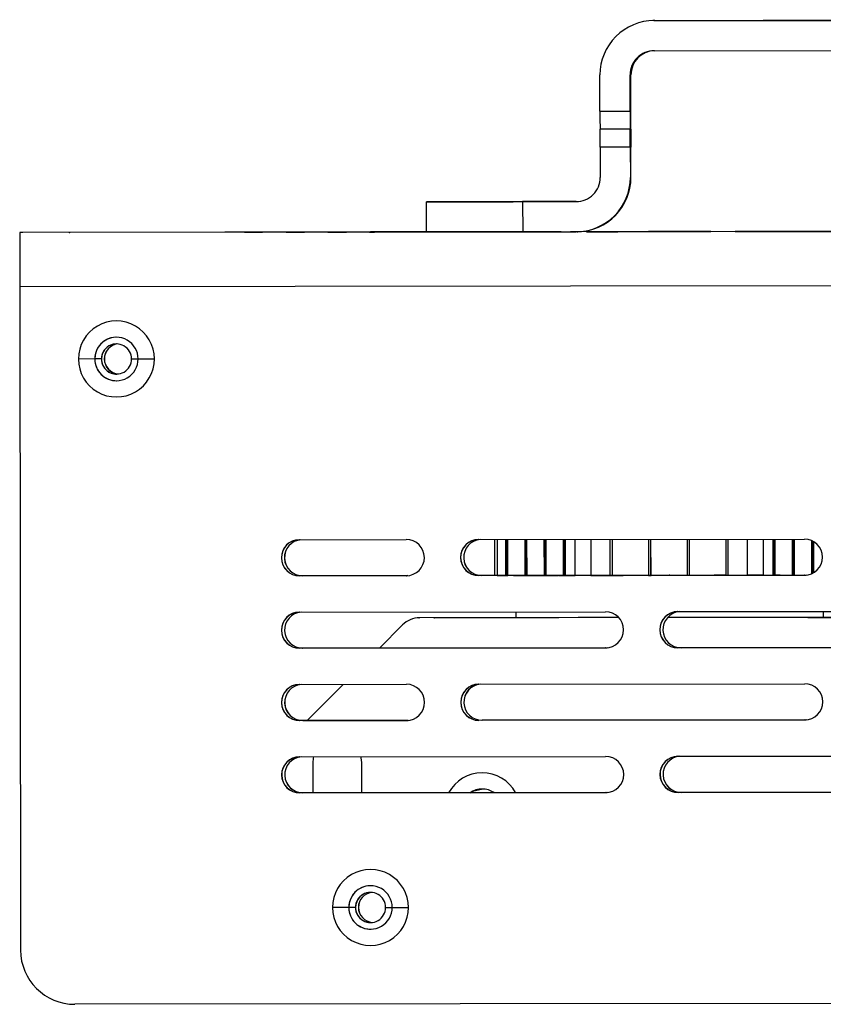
# Model space of a CAD drawing. Header units: millimetres. Extents: x -270 to 42, y 81 to 379.
# Tile 21 of 25: x -128 to -62, y 202 to 284. Entities that reach past the tile are written whole.
import ezdxf

# ---------------------------------------------------------------- set-up
doc = ezdxf.new("R2010")
doc.units = ezdxf.units.MM
doc.header["$PDSIZE"] = -1

msp = doc.modelspace()

# ---------------------------------------------------------------- linework, layer by layer
at = {"color": 7, "linetype": 'Continuous', "lineweight": 25}
for p, q in [((-75.626, 284.055), (-14.626, 284.129)), ((-75.557, 284.056), (-50.021, 284.087)), ((-75.657, 284.055), (-75.725, 284.054)), ((-75.657, 284.055), (-75.557, 284.056)), ((-75.557, 284.056), (-75.626, 284.055)), ((-75.622, 281.555), (-14.623, 281.629)), ((-80.116, 276.549), (-80.12, 279.549)), ((-77.552, 279.554), (-77.62, 279.552)), ((-77.616, 276.552), (-77.62, 279.552)), ((-77.548, 276.554), (-77.552, 279.554)), ((-80.116, 276.549), (-77.616, 276.552)), ((-77.611, 275.053), (-80.11, 275.049)), ((-77.609, 275.053), (-77.611, 275.053)), ((-77.55, 275.054), (-77.552, 275.054)), ((-77.603, 273.553), (-80.103, 273.55)), ((-80.103, 273.55), (-80.1, 271.05)), ((-77.603, 273.553), (-77.6, 271.053)), ((-77.551, 271.054), (-77.554, 273.554)), ((-77.6, 271.053), (-77.551, 271.054)), ((-94.501, 269.033), (-94.495, 269.033)), ((-94.498, 266.533), (-94.501, 269.033)), ((-89.068, 269.039), (-89.068, 269.039)), ((-82.098, 269.047), (-86.523, 269.042)), ((-86.523, 269.042), (-86.52, 266.542)), ((-86.473, 269.043), (-82.048, 269.048)), ((36.812, 266.689), (-128.188, 266.489)), ((-127.952, 266.495), (-128.188, 266.489)), ((-94.498, 266.535), (-127.952, 266.495)), ((-108.074, 266.516), (-96.074, 266.531)), ((-96.066, 266.531), (-108.066, 266.516)), ((-108.066, 266.516), (-108.066, 266.516)), ((-104.626, 266.52), (-95.169, 266.531)), ((-95.161, 266.532), (-104.618, 266.52)), ((-104.618, 266.52), (-104.618, 266.52)), ((-104.594, 266.521), (-95.136, 266.532)), ((-95.128, 266.532), (-104.585, 266.521)), ((-104.585, 266.521), (-104.585, 266.521)), ((-101.179, 266.524), (-92.107, 266.535)), ((-92.099, 266.535), (-101.171, 266.524)), ((-101.171, 266.524), (-101.171, 266.524)), ((-101.113, 266.525), (-94.498, 266.533)), ((-94.498, 266.534), (-101.105, 266.526)), ((-101.105, 266.525), (-101.105, 266.526)), ((-97.731, 266.528), (-84.841, 266.543)), ((-84.833, 266.543), (-97.723, 266.528)), ((-97.723, 266.528), (-97.723, 266.528)), ((-97.632, 266.53), (-94.498, 266.534)), ((-94.498, 266.534), (-97.624, 266.53)), ((-97.624, 266.53), (-97.624, 266.53)), ((-96.066, 266.531), (-96.066, 266.531)), ((-95.161, 266.531), (-95.161, 266.532)), ((-95.128, 266.532), (-95.128, 266.532)), ((-92.099, 266.535), (-92.099, 266.535)), ((-86.52, 266.542), (-82.095, 266.547)), ((-84.833, 266.543), (-84.833, 266.543)), ((-81.995, 266.548), (-81.946, 266.55)), ((-8.264, 266.64), (-81.909, 266.551)), ((-67.406, 266.564), (-42.516, 266.595)), ((-42.508, 266.595), (-67.398, 266.565)), ((-67.398, 266.564), (-67.398, 266.565)), ((-67.307, 266.567), (-42.417, 266.597)), ((-42.409, 266.597), (-67.299, 266.567)), ((-67.299, 266.567), (-67.299, 266.567)), ((36.805, 262.189), (-128.195, 261.989)), ((-128.195, 261.989), (-128.128, 206.989)), ((-121.984, 255.997), (-123.337, 255.995)), ((-121.983, 255.997), (-121.984, 255.997)), ((-121.431, 255.997), (-121.983, 255.997)), ((-121.422, 255.998), (-121.431, 255.997)), ((-121.192, 256.003), (-121.183, 256.003)), ((-118.931, 256), (-118.384, 256.001)), ((-118.384, 256.001), (-117.037, 256.003)), ((-105.019, 241.017), (-96.169, 241.028)), ((-90.169, 241.035), (-63.169, 241.068)), ((-88.847, 241.037), (-88.844, 238.044)), ((-88.648, 241.037), (-88.645, 238.044)), ((-87.941, 241.038), (-87.938, 238.045)), ((-87.838, 238.045), (-87.842, 241.038)), ((-87.751, 238.045), (-87.755, 241.038)), ((-86.349, 241.04), (-86.345, 238.046)), ((-86.246, 238.046), (-86.249, 241.04)), ((-86.159, 238.047), (-86.163, 241.04)), ((-84.757, 241.042), (-84.753, 238.048)), ((-84.653, 238.048), (-84.657, 241.042)), ((-84.567, 238.048), (-84.57, 241.042)), ((-83.164, 241.044), (-83.161, 238.05)), ((-83.061, 238.05), (-83.065, 241.044)), ((-82.974, 238.05), (-82.978, 241.044)), ((-82.18, 238.051), (-82.184, 241.045)), ((-80.887, 241.046), (-80.883, 238.052)), ((-79.292, 241.048), (-79.289, 238.054)), ((-79.088, 238.055), (-79.092, 241.048)), ((-79.089, 238.055), (-79.092, 241.048)), ((-76.092, 241.052), (-76.089, 238.058)), ((-75.888, 238.059), (-75.892, 241.052)), ((-75.889, 238.059), (-75.892, 241.052)), ((-72.892, 241.056), (-72.889, 238.062)), ((-72.688, 238.062), (-72.692, 241.056)), ((-72.689, 238.062), (-72.692, 241.056)), ((-69.692, 241.06), (-69.689, 238.066)), ((-69.488, 238.066), (-69.492, 241.06)), ((-69.489, 238.066), (-69.492, 241.06)), ((-67.893, 238.068), (-67.897, 241.062)), ((-66.596, 241.064), (-66.592, 238.07)), ((-65.794, 241.065), (-65.791, 238.071)), ((-65.708, 241.065), (-65.704, 238.071)), ((-65.604, 238.071), (-65.607, 241.065)), ((-64.187, 241.067), (-64.183, 238.073)), ((-64.1, 241.067), (-64.097, 238.073)), ((-63.996, 238.073), (-64, 241.067)), ((-62.579, 240.947), (-62.576, 238.189)), ((-62.492, 240.907), (-62.489, 238.23)), ((-62.389, 238.286), (-62.392, 240.852)), ((-96.166, 238.028), (-105.016, 238.017)), ((-105.016, 238.017), (-105.011, 238.017)), ((-96.161, 238.028), (-105.011, 238.017)), ((-104.759, 238.023), (-96.035, 238.034)), ((-104.759, 238.023), (-104.755, 238.023)), ((-96.034, 238.034), (-104.755, 238.023)), ((-96.166, 238.028), (-96.161, 238.028)), ((-96.128, 238.028), (-96.161, 238.028)), ((-63.166, 238.068), (-90.166, 238.035)), ((-90.166, 238.035), (-90.161, 238.035)), ((-63.162, 238.068), (-90.161, 238.035)), ((-89.909, 238.041), (-63.035, 238.074)), ((-89.909, 238.041), (-89.905, 238.041)), ((-63.034, 238.074), (-89.905, 238.041)), ((-88.645, 238.044), (-87.938, 238.045)), ((-87.938, 238.045), (-87.838, 238.045)), ((-87.838, 238.045), (-87.751, 238.045)), ((-87.287, 238.045), (-86.345, 238.046)), ((-86.345, 238.046), (-86.246, 238.046)), ((-86.246, 238.046), (-84.753, 238.048)), ((-86.246, 238.046), (-86.18, 238.047)), ((-84.753, 238.048), (-84.653, 238.048)), ((-84.653, 238.048), (-83.58, 238.049)), ((-84.653, 238.048), (-84.587, 238.048)), ((-83.161, 238.05), (-83.58, 238.049)), ((-83.519, 238.049), (-83.161, 238.05)), ((-83.161, 238.05), (-83.061, 238.05)), ((-83.061, 238.05), (-82.974, 238.05)), ((-82.974, 238.05), (-82.18, 238.051)), ((-80.883, 238.052), (-79.288, 238.054)), ((-79.289, 238.054), (-79.089, 238.055)), ((-79.089, 238.055), (-79.088, 238.055)), ((-79.088, 238.055), (-78.194, 238.056)), ((-76.089, 238.058), (-75.889, 238.059)), ((-75.889, 238.059), (-75.888, 238.059)), ((-72.889, 238.062), (-72.689, 238.062)), ((-72.689, 238.062), (-72.688, 238.062)), ((-70.582, 238.065), (-69.688, 238.066)), ((-69.689, 238.066), (-69.489, 238.066)), ((-69.489, 238.066), (-69.488, 238.066)), ((-69.488, 238.066), (-67.893, 238.068)), ((-66.592, 238.07), (-65.791, 238.071)), ((-65.704, 238.071), (-65.791, 238.071)), ((-65.704, 238.071), (-65.604, 238.071)), ((-65.18, 238.072), (-65.604, 238.071)), ((-65.18, 238.072), (-64.097, 238.073)), ((-64.097, 238.073), (-64.162, 238.073)), ((-64.097, 238.073), (-63.996, 238.073)), ((-63.996, 238.073), (-63.026, 238.075)), ((-63.166, 238.068), (-63.162, 238.068)), ((-63.128, 238.068), (-63.162, 238.068)), ((-105.012, 235.017), (-79.662, 235.048)), ((-95.113, 234.534), (-95.117, 234.534)), ((-95.113, 234.534), (-95.069, 234.535)), ((-78.549, 234.555), (-95.073, 234.535)), ((-95.069, 234.535), (-95.073, 234.535)), ((-78.549, 234.555), (-95.069, 234.535)), ((-93.841, 234.538), (-93.919, 234.536)), ((-93.797, 234.539), (-93.897, 234.536)), ((-93.801, 234.539), (-93.845, 234.538)), ((-93.841, 234.538), (-93.797, 234.539)), ((-87.099, 234.547), (-93.801, 234.539)), ((-87.099, 234.547), (-93.797, 234.539)), ((-87.1, 235.039), (-87.099, 234.546)), ((-45.549, 234.595), (-74.519, 234.56)), ((-45.549, 234.595), (-74.519, 234.56)), ((-73.662, 235.055), (-46.662, 235.088)), ((-62.892, 234.574), (-62.897, 234.574)), ((-62.892, 234.574), (-50.892, 234.589)), ((-62.892, 234.574), (-62.892, 234.574)), ((-61.621, 235.07), (-61.62, 234.577)), ((-61.599, 234.577), (-61.62, 234.577)), ((-96.486, 233.947), (-98.398, 232.031)), ((-79.658, 232.048), (-105.008, 232.017)), ((-105.008, 232.017), (-105.004, 232.017)), ((-79.654, 232.048), (-105.004, 232.017)), ((-104.752, 232.023), (-79.528, 232.054)), ((-104.752, 232.023), (-104.748, 232.023)), ((-79.527, 232.054), (-104.748, 232.023)), ((-79.658, 232.048), (-79.654, 232.048)), ((-79.621, 232.048), (-79.654, 232.048)), ((-46.659, 232.088), (-73.658, 232.055)), ((-73.658, 232.055), (-73.654, 232.055)), ((-46.654, 232.088), (-73.654, 232.055)), ((-73.402, 232.061), (-46.528, 232.094)), ((-73.402, 232.061), (-73.398, 232.061)), ((-46.527, 232.094), (-73.398, 232.061)), ((-105.005, 229.017), (-96.155, 229.028)), ((-101.4, 229.021), (-104.391, 226.024)), ((-90.155, 229.035), (-63.155, 229.068)), ((-96.151, 226.028), (-105.001, 226.017)), ((-105.001, 226.017), (-104.997, 226.017)), ((-96.147, 226.028), (-104.997, 226.017)), ((-104.745, 226.023), (-96.021, 226.034)), ((-104.745, 226.023), (-104.741, 226.023)), ((-96.02, 226.034), (-104.741, 226.023)), ((-96.151, 226.028), (-96.147, 226.028)), ((-96.114, 226.028), (-96.147, 226.028)), ((-63.151, 226.068), (-90.151, 226.035)), ((-90.151, 226.035), (-90.147, 226.035)), ((-63.147, 226.068), (-90.147, 226.035)), ((-89.895, 226.041), (-63.021, 226.074)), ((-89.895, 226.041), (-89.891, 226.041)), ((-63.02, 226.074), (-89.891, 226.041)), ((-63.151, 226.068), (-63.147, 226.068)), ((-63.114, 226.068), (-63.147, 226.068)), ((-104.997, 223.017), (-79.647, 223.048)), ((-73.648, 223.055), (-46.648, 223.088)), ((-103.883, 220.024), (-103.887, 222.524)), ((-103.887, 222.524), (-103.882, 222.524)), ((-103.879, 220.024), (-103.882, 222.524)), ((-99.887, 222.529), (-99.884, 220.029)), ((-79.644, 220.048), (-104.994, 220.017)), ((-104.994, 220.017), (-104.99, 220.017)), ((-79.64, 220.048), (-104.99, 220.017)), ((-104.738, 220.023), (-79.513, 220.054)), ((-104.738, 220.023), (-104.733, 220.023)), ((-79.512, 220.054), (-104.733, 220.023)), ((-79.644, 220.048), (-79.64, 220.048)), ((-79.606, 220.048), (-79.64, 220.048)), ((-46.644, 220.088), (-73.644, 220.055)), ((-73.644, 220.055), (-73.64, 220.055)), ((-46.64, 220.088), (-73.64, 220.055)), ((-73.388, 220.061), (-46.514, 220.094)), ((-73.388, 220.061), (-73.384, 220.061)), ((-46.513, 220.094), (-73.384, 220.061)), ((-100.929, 210.522), (-102.282, 210.52)), ((-100.928, 210.522), (-100.929, 210.522)), ((-100.376, 210.523), (-100.928, 210.522)), ((-100.367, 210.523), (-100.376, 210.523)), ((-100.137, 210.528), (-100.128, 210.529)), ((-97.876, 210.526), (-97.329, 210.526)), ((-97.329, 210.526), (-95.982, 210.528)), ((16.857, 202.665), (-123.622, 202.495))]:
    msp.add_line(p, q, dxfattribs=at)
at = {"color": 7, "linetype": 'Continuous'}
for p, q in [((-124.07, 266.497), (-124.059, 266.497)), ((-74.353, 238.061), (-76.278, 238.059))]:
    msp.add_line(p, q, dxfattribs=at)
at = {"color": 7, "linetype": 'Continuous', "lineweight": 25, "flags": 128}
for points in [[(-60.074, 284.075), (-61.342, 284.073), (-62.562, 284.072), (-63.688, 284.07), (-64.675, 284.069), (-65.486, 284.068), (-66.09, 284.067), (-66.463, 284.067), (-66.591, 284.067)], [(-66.591, 284.067), (-66.47, 284.067), (-66.103, 284.067), (-65.506, 284.068), (-64.7, 284.069), (-63.717, 284.07), (-62.595, 284.071), (-61.377, 284.072), (-60.109, 284.074)], [(-94.501, 269.033), (-94.351, 269.033), (-93.9, 269.033), (-93.165, 269.034), (-92.173, 269.035), (-90.964, 269.037), (-89.583, 269.038), (-88.083, 269.04), (-86.523, 269.042)], [(-86.473, 269.043), (-88.035, 269.041), (-89.537, 269.039), (-90.922, 269.038), (-92.137, 269.036), (-93.135, 269.035), (-93.878, 269.034), (-94.337, 269.033), (-94.495, 269.033)], [(-89.078, 269.039), (-89.747, 269.038), (-90.314, 269.038), (-90.692, 269.037), (-90.823, 269.037), (-90.688, 269.037), (-90.307, 269.038), (-89.738, 269.039), (-89.068, 269.039)], [(-89.068, 269.039), (-88.399, 269.04), (-87.832, 269.041), (-87.454, 269.041), (-87.323, 269.041), (-87.458, 269.041), (-87.839, 269.041), (-88.408, 269.04), (-89.078, 269.039)], [(-108.066, 266.516), (-108.64, 266.516), (-109.128, 266.515), (-109.454, 266.515), (-109.57, 266.514), (-109.457, 266.515), (-109.133, 266.515), (-108.648, 266.515), (-108.074, 266.516)], [(-104.618, 266.52), (-105.193, 266.519), (-105.68, 266.519), (-106.007, 266.518), (-106.122, 266.518), (-106.01, 266.518), (-105.686, 266.519), (-105.2, 266.519), (-104.626, 266.52)], [(-104.585, 266.521), (-105.16, 266.52), (-105.647, 266.52), (-105.974, 266.519), (-106.089, 266.519), (-105.977, 266.519), (-105.653, 266.52), (-105.167, 266.52), (-104.594, 266.521)], [(-101.171, 266.524), (-101.745, 266.523), (-102.232, 266.523), (-102.559, 266.522), (-102.675, 266.522), (-102.562, 266.522), (-102.238, 266.523), (-101.752, 266.523), (-101.179, 266.524)], [(-101.105, 266.526), (-101.679, 266.525), (-102.167, 266.524), (-102.493, 266.524), (-102.609, 266.524), (-102.496, 266.524), (-102.172, 266.524), (-101.687, 266.525), (-101.113, 266.525)], [(-97.723, 266.528), (-98.297, 266.527), (-98.785, 266.527), (-99.111, 266.526), (-99.227, 266.526), (-99.114, 266.526), (-98.791, 266.526), (-98.305, 266.527), (-97.731, 266.528)], [(-97.624, 266.53), (-98.199, 266.529), (-98.686, 266.529), (-99.013, 266.528), (-99.128, 266.528), (-99.016, 266.528), (-98.692, 266.529), (-98.206, 266.529), (-97.632, 266.53)], [(-96.074, 266.531), (-95.781, 266.531), (-95.5, 266.531), (-95.24, 266.532), (-95.012, 266.532), (-94.825, 266.532), (-94.686, 266.532), (-94.6, 266.533), (-94.57, 266.533)], [(-94.57, 266.533), (-94.598, 266.533), (-94.683, 266.533), (-94.821, 266.532), (-95.006, 266.532), (-95.233, 266.532), (-95.492, 266.532), (-95.773, 266.531), (-96.066, 266.531)], [(-95.169, 266.531), (-94.877, 266.532), (-94.595, 266.532), (-94.335, 266.532), (-94.107, 266.533), (-93.92, 266.533), (-93.781, 266.533), (-93.695, 266.533), (-93.665, 266.533)], [(-93.665, 266.533), (-93.693, 266.533), (-93.778, 266.533), (-93.916, 266.533), (-94.102, 266.533), (-94.328, 266.533), (-94.587, 266.532), (-94.869, 266.532), (-95.161, 266.532)], [(-95.136, 266.532), (-94.844, 266.533), (-94.562, 266.533), (-94.498, 266.533)], [(-94.498, 266.533), (-94.555, 266.533), (-94.836, 266.533), (-95.128, 266.532)], [(-86.52, 266.542), (-88.08, 266.54), (-89.579, 266.538), (-90.961, 266.537), (-92.17, 266.535), (-93.162, 266.534), (-93.897, 266.533), (-94.348, 266.533), (-94.498, 266.533)], [(-92.107, 266.535), (-91.814, 266.535), (-91.533, 266.536), (-91.273, 266.536), (-91.045, 266.536), (-90.858, 266.536), (-90.719, 266.537), (-90.633, 266.537), (-90.603, 266.537)], [(-90.603, 266.537), (-90.631, 266.537), (-90.715, 266.537), (-90.853, 266.536), (-91.039, 266.536), (-91.266, 266.536), (-91.525, 266.536), (-91.806, 266.535), (-92.099, 266.535)], [(-84.841, 266.543), (-84.549, 266.544), (-84.267, 266.544), (-84.007, 266.544), (-83.779, 266.545), (-83.592, 266.545), (-83.453, 266.545), (-83.367, 266.545), (-83.337, 266.545)], [(-83.337, 266.545), (-83.365, 266.545), (-83.45, 266.545), (-83.588, 266.545), (-83.774, 266.545), (-84, 266.544), (-84.259, 266.544), (-84.54, 266.544), (-84.833, 266.543)], [(-70.92, 266.561), (-71.099, 266.561), (-71.617, 266.56), (-72.438, 266.559), (-73.507, 266.558), (-74.751, 266.556), (-76.084, 266.555), (-77.417, 266.553), (-78.657, 266.552), (-79.722, 266.55), (-80.537, 266.549), (-81.048, 266.549), (-81.22, 266.549)], [(-81.22, 266.549), (-81.041, 266.549), (-80.523, 266.55), (-79.702, 266.551), (-78.633, 266.552), (-77.389, 266.554), (-76.056, 266.555), (-74.724, 266.557), (-73.483, 266.558), (-72.419, 266.56), (-71.603, 266.561), (-71.092, 266.561), (-70.92, 266.561)], [(-67.398, 266.565), (-67.972, 266.564), (-68.459, 266.563), (-68.786, 266.563), (-68.902, 266.563), (-68.789, 266.563), (-68.465, 266.563), (-67.979, 266.564), (-67.406, 266.564)], [(-67.299, 266.567), (-67.873, 266.566), (-68.361, 266.566), (-68.687, 266.565), (-68.803, 266.565), (-68.69, 266.565), (-68.367, 266.565), (-67.881, 266.566), (-67.307, 266.567)], [(-64.539, 266.57), (-64.635, 266.569), (-64.908, 266.569), (-65.314, 266.569), (-65.792, 266.568), (-66.271, 266.567), (-66.675, 266.567), (-66.945, 266.567), (-67.039, 266.567)], [(-67.039, 266.567), (-66.943, 266.567), (-66.67, 266.567), (-66.264, 266.568), (-65.786, 266.568), (-65.307, 266.569), (-64.903, 266.569), (-64.633, 266.57), (-64.539, 266.57)], [(-62.82, 266.571), (-62.917, 266.571), (-63.189, 266.571), (-63.595, 266.57), (-64.074, 266.57), (-64.552, 266.569), (-64.956, 266.568), (-65.226, 266.568), (-65.32, 266.568)], [(-65.32, 266.568), (-65.224, 266.568), (-64.952, 266.569), (-64.545, 266.569), (-64.067, 266.57), (-63.589, 266.57), (-63.184, 266.571), (-62.914, 266.571), (-62.82, 266.571)], [(-88.645, 238.044), (-88.731, 238.044), (-88.794, 238.044), (-88.831, 238.044), (-88.844, 238.044)], [(-80.883, 238.052), (-81.079, 238.052), (-81.272, 238.052), (-81.457, 238.052), (-81.633, 238.052), (-81.796, 238.051), (-81.943, 238.051), (-82.072, 238.051), (-82.18, 238.051)], [(-78.114, 238.056), (-78.872, 238.055), (-79.289, 238.054)], [(-69.689, 238.066), (-69.904, 238.066), (-70.663, 238.065)], [(-66.592, 238.07), (-66.702, 238.07), (-66.831, 238.07), (-66.979, 238.069), (-67.143, 238.069), (-67.319, 238.069), (-67.505, 238.069), (-67.697, 238.068), (-67.893, 238.068)], [(-78.549, 234.555), (-80.137, 234.553), (-81.928, 234.551), (-83.512, 234.55), (-84.847, 234.548), (-85.895, 234.547), (-86.627, 234.546), (-87.026, 234.546), (-87.099, 234.546)], [(-61.62, 234.577), (-61.915, 234.576), (-62.55, 234.575), (-63.505, 234.574), (-64.757, 234.572), (-66.271, 234.57), (-68.004, 234.568), (-69.911, 234.566), (-71.939, 234.563), (-74.033, 234.561), (-74.519, 234.56)], [(-103.887, 222.524), (-103.849, 222.914), (-103.824, 223.024)], [(-103.882, 222.524), (-103.844, 222.915), (-103.82, 223.024)], [(-99.951, 223.029), (-99.925, 222.919), (-99.887, 222.529)], [(-90.875, 220.04), (-90.568, 220.203), (-89.92, 220.341)]]:
    msp.add_lwpolyline(points, dxfattribs=at)
at = {"color": 7, "linetype": 'Continuous', "lineweight": 25}
for centre, radius, start, end in [((-75.62, 279.555), 4.5, 90.06952, 180.06953), ((-75.62, 279.555), 2, 90.06952, 180.06953), ((-75.552, 279.556), 2, 91.3398, 180.06953), ((56.748, 276.34), 136.865, 179.91243, 180.54034), ((59.248, 276.343), 136.865, 179.91243, 180.54034), ((-214.473, 276.013), 136.926, 359.59862, 0.22633), ((-216.968, 273.759), 136.865, 359.91243, 0.54034), ((-214.468, 273.762), 136.865, 359.91243, 0.54034), ((59.371, 274.095), 136.926, 179.59862, 180.22633), ((-82.1, 271.047), 2, 270.06952, 0.06953), ((-82.1, 271.047), 4.5, 270.06952, 0.06953), ((-82.051, 271.048), 4.5, 271.3398, 0.06953), ((282.58, 263.612), 410.778, 179.59862, 180.22633), ((-120.187, 255.999), 3.15, 0.06925, 180.06957), ((-120.184, 255.999), 1.8, 0.06924, 180.06958), ((-120.183, 255.999), 1.8, 91.3398, 180.06953), ((-120.181, 255.999), 1.25, 0.06924, 180.06958), ((-120.172, 255.999), 1.25, 91.3398, 180.06953), ((-119.942, 256.004), 1.25, 96.82749, 180.06952), ((-119.933, 256.005), 1.25, 97.03238, 180.06952), ((-120.187, 255.999), 3.15, 180.06925, 0.06957), ((-120.184, 255.999), 1.8, 180.06924, 0.06958), ((-120.183, 255.999), 1.8, 180.0693, 271.3396), ((-120.181, 255.999), 1.25, 180.06924, 0.06958), ((-120.172, 255.999), 1.25, 180.06928, 271.33962), ((-119.942, 256.004), 1.25, 180.06932, 265.85189), ((-119.933, 256.005), 1.25, 180.06932, 265.647), ((-105.017, 239.517), 1.5, 90.06959, 270.06925), ((-105.013, 239.517), 1.5, 91.33987, 270.06925), ((-104.761, 239.523), 1.5, 95.05712, 270.06924), ((-104.757, 239.523), 1.5, 95.097, 270.06924), ((-96.167, 239.528), 1.5, 270.06959, 90.06925), ((-90.167, 239.535), 1.5, 90.06959, 270.06925), ((-90.163, 239.535), 1.5, 91.33987, 270.06925), ((-89.911, 239.541), 1.5, 95.05712, 270.06924), ((-89.907, 239.541), 1.5, 95.097, 270.06924), ((-63.168, 239.568), 1.5, 270.06959, 90.06925), ((-105.01, 233.517), 1.5, 90.06959, 270.06925), ((-105.006, 233.517), 1.5, 91.33987, 270.06925), ((-104.754, 233.523), 1.5, 95.05712, 270.06924), ((-104.75, 233.523), 1.5, 95.097, 270.06924), ((-95.07, 232.535), 2, 90.06943, 135.06955), ((-79.66, 233.548), 1.5, 270.06959, 90.06925), ((-73.66, 233.555), 1.5, 90.06959, 270.06925), ((-73.656, 233.555), 1.5, 91.33987, 270.06925), ((-73.404, 233.561), 1.5, 95.05712, 270.06924), ((-73.4, 233.561), 1.5, 95.097, 270.06924), ((-105.003, 227.517), 1.5, 90.06959, 270.06925), ((-104.999, 227.517), 1.5, 91.33987, 270.06925), ((-104.747, 227.523), 1.5, 95.05712, 270.06924), ((-104.743, 227.523), 1.5, 95.097, 270.06924), ((-96.153, 227.528), 1.5, 270.06959, 90.06925), ((-90.153, 227.535), 1.5, 90.06959, 270.06925), ((-90.149, 227.535), 1.5, 91.33987, 270.06925), ((-89.897, 227.541), 1.5, 95.05712, 270.06924), ((-89.893, 227.541), 1.5, 95.097, 270.06924), ((-63.153, 227.568), 1.5, 270.06959, 90.06925), ((-104.996, 221.517), 1.5, 90.06959, 270.06925), ((-104.991, 221.517), 1.5, 91.33987, 270.06925), ((-104.739, 221.523), 1.5, 95.05712, 270.06924), ((-104.735, 221.523), 1.5, 95.097, 270.06924), ((-79.646, 221.548), 1.5, 270.06959, 90.06925), ((-73.646, 221.555), 1.5, 90.06959, 270.06925), ((-73.642, 221.555), 1.5, 91.33987, 270.06925), ((-73.39, 221.561), 1.5, 95.05712, 270.06924), ((-73.385, 221.561), 1.5, 95.097, 270.06924), ((-89.882, 218.541), 3.15, 28.50614, 151.63268), ((-89.878, 218.541), 1.8, 56.50727, 123.63156), ((-99.132, 210.524), 3.15, 0.06925, 180.06957), ((-99.129, 210.524), 1.8, 0.06924, 180.06958), ((-99.128, 210.524), 1.8, 91.3398, 180.06953), ((-99.126, 210.524), 1.25, 0.06924, 180.06958), ((-99.117, 210.525), 1.25, 91.3398, 180.06953), ((-98.887, 210.53), 1.25, 96.82731, 180.06952), ((-98.878, 210.53), 1.25, 97.03238, 180.06952), ((-99.132, 210.524), 3.15, 180.06925, 0.06957), ((-99.129, 210.524), 1.8, 180.06924, 0.06958), ((-99.128, 210.524), 1.8, 180.0693, 271.3396), ((-99.126, 210.524), 1.25, 180.06924, 0.06958), ((-99.117, 210.525), 1.25, 180.06928, 271.33962), ((-98.887, 210.53), 1.25, 180.06932, 265.85207), ((-98.878, 210.53), 1.25, 180.06932, 265.647), ((-123.628, 206.994), 4.5, 180.06932, 270.0693)]:
    msp.add_arc(centre, radius, start, end, dxfattribs=at)
at = {"color": 7, "linetype": 'Continuous'}
for p in [(-124.07, 266.497), (-74.353, 238.061)]:
    msp.add_point(p, dxfattribs=at)

doc.saveas('drawing.dxf')
